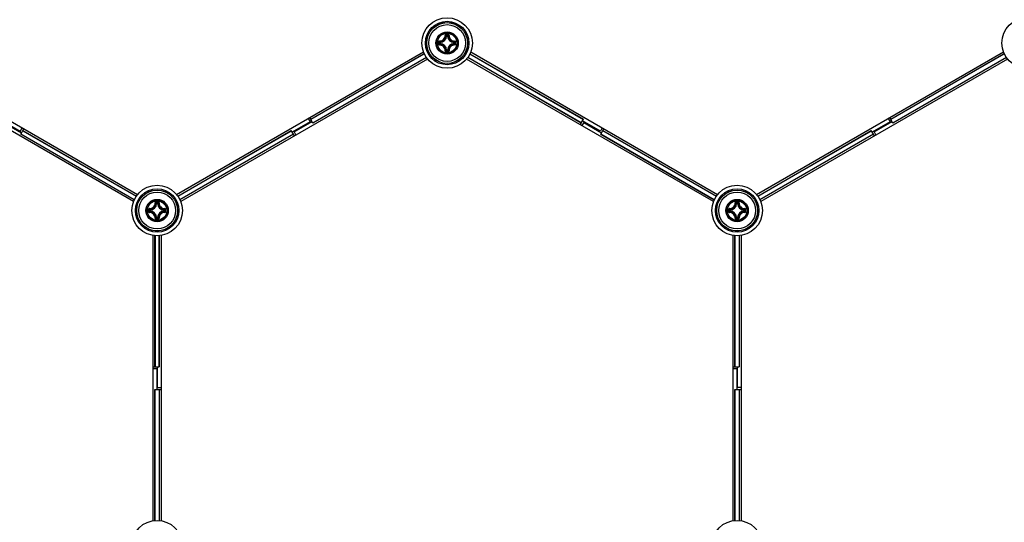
# Model space of a CAD drawing. Header units: millimetres. Extents: x 0 to 420, y 0 to 297.
# Tile 183 of 256: x 107 to 131, y 223 to 236. Entities that reach past the tile are written whole.
import ezdxf

# ---------------------------------------------------------------- set-up
doc = ezdxf.new("R2010")
doc.units = ezdxf.units.MM
doc.header["$LTSCALE"] = 23.1
doc.layers.get('0').update_dxf_attribs({"linetype": 'CONTINUOUS'})
doc.layers.add('DIM_PILOTEES', color=7, linetype='CONTINUOUS')
doc.styles.get("Standard").update_dxf_attribs({"font": 'txt', "width": 0.7})
doc.styles.add('TEXTSTYLE_4', font='txt')
doc.dimstyles.new('DIMSTYLE_5', dxfattribs={"dimtxt": 2.5, "dimasz": 3.5, "dimexe": 2, "dimexo": 0, "dimtad": 1, "dimlfac": 10, "dimdsep": 46, "dimtxsty": 'Standard', "dimblk": '_FILLED', "dimblk1": '_FILLED', "dimblk2": '_FILLED', "dimcen": 0.09, "dimazin": 2, "dimtp": 0.8, "dimtm": 0.8, "dimtfac": 1, "dimtmove": 0, "dimatfit": 2, "dimldrblk": '_FILLED', "dimfxl": 0, "dimtolj": 1, "dimarcsym": 0})

# ---------------------------------------------------------------- blocks, each defined once
blk = doc.blocks.new('_FILLED')
at = {"color": 0, "linetype": 'ByBlock'}
blk.add_solid([(0, 0), (-1, 0.1429), (-1, -0.1429)], dxfattribs=at)
blk = doc.blocks.new('*D8')
at = {"layer": 'DIM_PILOTEES', "color": 2, "linetype": 'Continuous'}
for p, q in [((124.125, 214.622), (176.063, 258.233)), ((154.337, 239.99), (124.125, 214.622)), ((93.913, 189.254), (124.125, 214.622))]:
    blk.add_line(p, q, dxfattribs=at)
at = {"layer": 'DIM_PILOTEES', "color": 2, "linetype": 'Continuous', "xscale": 3.5, "yscale": 3.5, "zscale": 3.5}
for p, rotation in [((154.337, 239.99), 40.0192182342), ((93.913, 189.254), 220.0192182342)]:
    blk.add_blockref('_FILLED', p, dxfattribs=dict(at, rotation=rotation))
at = {"layer": 'DIM_PILOTEES', "color": 2, "linetype": 'Continuous', "insert": (166.988, 254.693), "char_height": 2.5, "width": 13.83929, "attachment_point": 1, "rotation": 40.0192, "line_spacing_factor": 0.9, "style": 'TEXTSTYLE_4'}
blk.add_mtext('{\\ftxt;\\W0.0001;\\H0.0001;\\~}{\\ftxt;\\W1.3333333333;\\H2.5; }{\\ftxt;\\W0.0001;\\H0.0001;\\~}{\\ftxt;\\W0.0001;\\H0.0001;\\~}{\\ftxt;\\W2.3571428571;\\H2.5; }{\\ftxt;\\W0.0001;\\H0.0001;\\~}', dxfattribs=at)

msp = doc.modelspace()

# ---------------------------------------------------------------- linework, layer by layer
at = {"color": 7, "linetype": 'Continuous'}
for p, q in [((117.014, 235.2889), (117.0041, 235.2894)), ((117.014, 235.2889), (117.014, 235.2988)), ((117.014, 235.2988), (117.0365, 235.2988)), ((117.0141, 235.2889), (117.0364, 235.2889)), ((117.0365, 235.2889), (117.0365, 235.2988)), ((117.0365, 235.2889), (117.0464, 235.2894)), ((116.8443, 235.1066), (116.8443, 235.1291)), ((116.8542, 235.1291), (116.8443, 235.1291)), ((116.8542, 235.1066), (116.8443, 235.1066)), ((116.8542, 235.1291), (116.8537, 235.139)), ((116.8542, 235.1066), (116.8537, 235.0967)), ((116.8542, 235.1067), (116.8542, 235.1291)), ((117.1962, 235.1291), (117.1968, 235.139)), ((117.1962, 235.1291), (117.1962, 235.1067)), ((117.1962, 235.1291), (117.2062, 235.1291)), ((117.1962, 235.1066), (117.1968, 235.0967)), ((117.1962, 235.1066), (117.2062, 235.1066)), ((117.2062, 235.1291), (117.2062, 235.1066)), ((103.4037, 234.8994), (109.4472, 231.4102)), ((110.4033, 231.4102), (116.4472, 234.8996)), ((113.6871, 233.2513), (116.4657, 234.8555)), ((116.4672, 234.8523), (113.6889, 233.2482)), ((117.014, 234.9469), (117.0041, 234.9464)), ((117.014, 234.9469), (117.014, 234.9369)), ((117.0365, 234.9369), (117.014, 234.9369)), ((117.0364, 234.9469), (117.0141, 234.9469)), ((117.0365, 234.9469), (117.0365, 234.9369)), ((117.0365, 234.9469), (117.0464, 234.9464)), ((117.5836, 234.8521), (120.3616, 233.2482)), ((117.5852, 234.8552), (120.3633, 233.2513)), ((117.6037, 234.8994), (123.6472, 231.4102)), ((124.6033, 231.4102), (130.6472, 234.8996)), ((127.8871, 233.2513), (130.6657, 234.8555)), ((130.6672, 234.8523), (127.8889, 233.2482)), ((109.3471, 231.237), (103.3037, 234.7262)), ((116.5471, 234.7264), (110.5033, 231.237)), ((113.7379, 233.1634), (116.5158, 234.7672)), ((116.5178, 234.7643), (113.7396, 233.1603)), ((123.5471, 231.237), (117.5037, 234.7262)), ((120.3108, 233.1603), (117.5327, 234.7643)), ((120.3126, 233.1634), (117.5346, 234.7672)), ((130.7471, 234.7264), (124.7033, 231.237)), ((127.9379, 233.1634), (130.7158, 234.7672)), ((130.7178, 234.7643), (127.9396, 233.1603)), ((106.5751, 232.9529), (106.1266, 233.2118)), ((106.1703, 233.175), (106.6084, 232.9221)), ((113.6701, 233.1924), (113.2321, 232.9395)), ((113.2803, 232.9442), (113.7184, 233.1971)), ((113.6251, 233.2703), (113.6701, 233.1924)), ((113.7396, 233.1603), (113.6634, 233.2924)), ((120.2871, 233.1192), (120.3633, 233.2513)), ((120.3703, 233.175), (120.3253, 233.0971)), ((120.7801, 232.9616), (120.3421, 233.2145)), ((120.3703, 233.175), (120.8084, 232.9221)), ((127.8701, 233.1924), (127.4321, 232.9395)), ((127.4803, 232.9442), (127.9184, 233.1971)), ((127.8251, 233.2703), (127.8701, 233.1924)), ((127.9396, 233.1603), (127.8634, 233.2924)), ((106.5751, 232.9529), (106.6251, 233.0395)), ((106.5871, 232.8853), (106.6634, 233.0174)), ((109.3653, 231.2814), (106.5871, 232.8853)), ((109.3668, 231.2845), (106.5889, 232.8884)), ((106.6379, 232.9732), (109.4163, 231.3692)), ((106.6396, 232.9763), (109.4182, 231.3721)), ((110.4323, 231.3721), (113.2108, 232.9763)), ((110.4342, 231.3692), (113.2126, 232.9732)), ((113.2616, 232.8884), (110.4836, 231.2845)), ((113.2633, 232.8853), (110.4852, 231.2814)), ((113.2871, 232.8442), (113.2108, 232.9763)), ((113.2803, 232.9442), (113.3253, 232.8663)), ((120.8251, 233.0395), (120.7801, 232.9616)), ((120.7871, 232.8853), (120.8634, 233.0174)), ((123.5653, 231.2814), (120.7871, 232.8853)), ((120.7889, 232.8884), (123.5668, 231.2845)), ((123.6163, 231.3692), (120.8379, 232.9732)), ((120.8396, 232.9763), (123.6182, 231.3721)), ((124.6323, 231.3721), (127.4108, 232.9763)), ((124.6342, 231.3692), (127.4126, 232.9732)), ((127.4616, 232.8884), (124.6836, 231.2845)), ((127.4633, 232.8853), (124.6852, 231.2814)), ((127.4871, 232.8442), (127.4108, 232.9763)), ((127.4803, 232.9442), (127.5253, 232.8663)), ((109.914, 231.1897), (109.9041, 231.1902)), ((109.914, 231.1897), (109.914, 231.1996)), ((109.914, 231.1996), (109.9365, 231.1996)), ((109.9141, 231.1897), (109.9364, 231.1897)), ((109.9365, 231.1897), (109.9365, 231.1996)), ((109.9365, 231.1897), (109.9464, 231.1902)), ((124.114, 231.1897), (124.1041, 231.1902)), ((124.114, 231.1897), (124.114, 231.1996)), ((124.114, 231.1996), (124.1365, 231.1996)), ((124.1141, 231.1897), (124.1364, 231.1897)), ((124.1365, 231.1897), (124.1365, 231.1996)), ((124.1365, 231.1897), (124.1464, 231.1902)), ((109.7443, 231.0075), (109.7443, 231.0299)), ((109.7543, 231.0299), (109.7443, 231.0299)), ((109.7543, 231.0075), (109.7443, 231.0075)), ((109.7543, 231.0299), (109.7537, 231.0399)), ((109.7543, 231.0075), (109.7537, 230.9975)), ((109.7543, 231.0075), (109.7543, 231.0299)), ((110.0962, 231.0299), (110.0968, 231.0399)), ((110.0962, 231.0299), (110.0962, 231.0075)), ((110.0962, 231.0299), (110.1062, 231.0299)), ((110.0962, 231.0075), (110.0968, 230.9975)), ((110.0962, 231.0075), (110.1062, 231.0075)), ((110.1062, 231.0299), (110.1062, 231.0075)), ((123.9443, 231.0075), (123.9443, 231.0299)), ((123.9542, 231.0299), (123.9443, 231.0299)), ((123.9542, 231.0075), (123.9443, 231.0075)), ((123.9542, 231.0299), (123.9537, 231.0399)), ((123.9542, 231.0075), (123.9537, 230.9975)), ((123.9542, 231.0075), (123.9542, 231.0299)), ((124.2962, 231.0299), (124.2968, 231.0399)), ((124.2962, 231.0299), (124.2962, 231.0075)), ((124.2962, 231.0299), (124.3062, 231.0299)), ((124.2962, 231.0075), (124.2968, 230.9975)), ((124.2962, 231.0075), (124.3062, 231.0075)), ((124.3062, 231.0299), (124.3062, 231.0075)), ((109.914, 230.8477), (109.9041, 230.8472)), ((109.914, 230.8477), (109.914, 230.8378)), ((109.9365, 230.8378), (109.914, 230.8378)), ((109.9364, 230.8477), (109.9141, 230.8477)), ((109.9365, 230.8477), (109.9365, 230.8378)), ((109.9365, 230.8477), (109.9464, 230.8472)), ((124.114, 230.8477), (124.1041, 230.8472)), ((124.114, 230.8477), (124.114, 230.8378)), ((124.1365, 230.8378), (124.114, 230.8378)), ((124.1364, 230.8477), (124.1141, 230.8477)), ((124.1365, 230.8477), (124.1365, 230.8378)), ((124.1365, 230.8477), (124.1464, 230.8472)), ((109.8252, 223.4301), (109.8252, 230.4085)), ((109.8727, 227.1945), (109.8727, 230.4025)), ((109.8762, 230.4023), (109.8762, 227.1945)), ((109.9742, 227.1945), (109.9742, 230.4023)), ((109.9777, 230.4024), (109.9777, 227.1945)), ((110.0252, 230.4085), (110.0252, 223.4301)), ((124.0252, 223.4301), (124.0252, 230.4085)), ((124.0727, 227.1945), (124.0727, 230.4025)), ((124.0762, 227.1945), (124.0762, 230.4023)), ((124.1742, 230.4023), (124.1742, 227.1945)), ((124.1777, 230.4024), (124.1777, 227.1945)), ((124.2252, 230.4085), (124.2252, 223.4301)), ((109.8252, 227.1945), (109.9777, 227.1945)), ((109.8252, 227.1503), (109.9152, 227.1503)), ((109.9152, 227.1503), (109.9152, 226.6445)), ((109.9352, 226.6887), (109.9352, 227.1945)), ((124.0252, 227.1945), (124.1777, 227.1945)), ((124.0252, 227.1503), (124.1152, 227.1503)), ((124.1152, 227.1503), (124.1152, 226.6445)), ((124.1352, 226.6887), (124.1352, 227.1945)), ((109.8727, 223.4361), (109.8727, 226.6445)), ((109.8727, 226.6445), (110.0252, 226.6445)), ((109.8762, 223.4364), (109.8762, 226.6445)), ((109.9352, 226.6887), (110.0252, 226.6887)), ((109.9742, 226.6445), (109.9742, 223.4368)), ((109.9777, 226.6445), (109.9777, 223.4366)), ((124.0727, 223.4361), (124.0727, 226.6445)), ((124.0727, 226.6445), (124.2252, 226.6445)), ((124.0762, 223.4364), (124.0762, 226.6445)), ((124.2252, 226.6887), (124.1352, 226.6887)), ((124.1742, 226.6445), (124.1742, 223.4368)), ((124.1777, 226.6445), (124.1777, 223.4366))]:
    msp.add_line(p, q, dxfattribs=at)
for centre, radius in [((117.0252, 235.1179), 0.6185), ((117.0252, 235.1179), 0.5318), ((117.0252, 235.1179), 0.5019), ((117.0252, 235.1179), 0.5), ((117.0252, 235.1179), 0.45), ((131.2252, 235.1179), 0.6185), ((117.0252, 235.1179), 0.2732), ((117.0252, 235.1179), 0.2731), ((117.0252, 235.1179), 0.262), ((117.0252, 235.1179), 0.2384), ((109.9252, 231.0187), 0.6185), ((109.9252, 231.0187), 0.5318), ((109.9252, 231.0187), 0.5019), ((109.9252, 231.0187), 0.5), ((109.9252, 231.0187), 0.45), ((124.1252, 231.0187), 0.6185), ((124.1252, 231.0187), 0.5318), ((124.1252, 231.0187), 0.5019), ((124.1252, 231.0187), 0.5), ((124.1252, 231.0187), 0.45), ((109.9252, 231.0187), 0.2732), ((109.9252, 231.0187), 0.2731), ((109.9252, 231.0187), 0.262), ((109.9252, 231.0187), 0.2384), ((124.1252, 231.0187), 0.2732), ((124.1252, 231.0187), 0.2731), ((124.1252, 231.0187), 0.262), ((124.1252, 231.0187), 0.2384), ((109.9252, 222.8203), 0.6185), ((124.1252, 222.8203), 0.6185)]:
    msp.add_circle(centre, radius, dxfattribs=at)
for centre, radius, start, end in [((116.8452, 235.2979), 0.1591, 273.05434, 356.94559), ((116.8452, 235.2979), 0.169, 273.05291, 356.9472), ((116.7157, 234.9996), 0.4088, 45.14387, 48.28215), ((117.0249, 224.4291), 10.8976, 89.85392, 90.14255), ((117.0252, 224.5125), 10.8024, 89.85569, 90.14432), ((116.6787, 234.9811), 0.462, 43.45836, 46.26688), ((117.3718, 234.9811), 0.462, 133.73298, 136.54165), ((117.2052, 235.2979), 0.169, 183.0529, 266.94717), ((117.3349, 234.9995), 0.409, 131.71862, 134.85577), ((117.2052, 235.2979), 0.1591, 183.05441, 266.94559), ((127.7138, 235.1179), 10.8973, 179.85603, 180.00033), ((127.7139, 235.1178), 10.8975, 179.99981, 180.14412), ((127.6309, 235.1179), 10.8027, 179.85574, 180.14426), ((117.1619, 235.4643), 0.4618, 223.73241, 226.54218), ((117.1619, 234.7714), 0.4618, 133.45787, 136.26741), ((117.1439, 235.4278), 0.4094, 221.71998, 224.85435), ((117.1438, 234.8081), 0.4092, 135.14517, 138.28089), ((116.8452, 234.9379), 0.1591, 3.05434, 86.94565), ((116.8452, 234.9379), 0.169, 3.05293, 86.9472), ((117.2052, 234.9379), 0.169, 93.05264, 176.94693), ((117.2052, 234.9379), 0.1591, 93.05441, 176.94559), ((116.9069, 235.4274), 0.4088, 315.14387, 318.28215), ((116.9068, 234.8082), 0.409, 41.71863, 44.85577), ((116.8884, 235.4645), 0.462, 313.45836, 316.26688), ((116.8884, 234.7713), 0.462, 43.73298, 46.54165), ((106.4196, 235.1179), 10.8027, 359.85574, 0.14426), ((106.3366, 235.1179), 10.8975, 359.99981, 0.14412), ((106.3367, 235.1178), 10.8973, 359.85603, 0.00033), ((116.7154, 235.2365), 0.4094, 311.71999, 314.85435), ((117.0238, 245.8067), 10.8976, 269.86331, 270.15193), ((116.6788, 235.2546), 0.4618, 313.73245, 316.54218), ((117.0253, 245.7232), 10.8024, 269.85526, 270.14388), ((117.3718, 235.2547), 0.462, 223.45836, 226.26689), ((117.3348, 235.2362), 0.4088, 225.14387, 228.28216), ((109.7452, 231.1987), 0.1591, 273.05434, 356.94559), ((109.7452, 231.1987), 0.169, 273.05291, 356.9472), ((109.6157, 230.9004), 0.4088, 45.14387, 48.28215), ((109.9249, 220.3299), 10.8976, 89.85392, 90.14255), ((109.9252, 220.4133), 10.8024, 89.85569, 90.14432), ((109.5787, 230.8819), 0.462, 43.45836, 46.26688), ((110.2718, 230.8819), 0.462, 133.73298, 136.54165), ((110.1052, 231.1987), 0.169, 183.0529, 266.94717), ((110.2349, 230.9003), 0.409, 131.71862, 134.85577), ((110.1052, 231.1987), 0.1591, 183.05441, 266.94559), ((123.9452, 231.1987), 0.1591, 273.05434, 356.94559), ((123.9452, 231.1987), 0.169, 273.05291, 356.9472), ((123.8157, 230.9004), 0.4088, 45.14387, 48.28215), ((124.1249, 220.3299), 10.8976, 89.85392, 90.14255), ((123.7787, 230.8819), 0.462, 43.45836, 46.26688), ((124.1252, 220.4133), 10.8024, 89.85569, 90.14432), ((124.4718, 230.8819), 0.462, 133.73298, 136.54165), ((124.3052, 231.1987), 0.169, 183.0529, 266.94717), ((124.4349, 230.9003), 0.409, 131.71862, 134.85577), ((124.3052, 231.1987), 0.1591, 183.05441, 266.94559), ((120.6138, 231.0188), 10.8973, 179.85603, 180.00033), ((120.6139, 231.0187), 10.8975, 179.99981, 180.14412), ((120.5309, 231.0187), 10.8027, 179.85574, 180.14426), ((110.0619, 231.3651), 0.4618, 223.73241, 226.54218), ((110.062, 230.6722), 0.4618, 133.45787, 136.26741), ((110.0439, 231.3286), 0.4094, 221.71998, 224.85435), ((110.0438, 230.7089), 0.4092, 135.14517, 138.28089), ((109.7452, 230.8387), 0.1591, 3.05434, 86.94565), ((109.7452, 230.8387), 0.169, 3.05293, 86.9472), ((110.1052, 230.8387), 0.169, 93.05264, 176.94693), ((110.1052, 230.8387), 0.1591, 93.05441, 176.94559), ((109.8069, 231.3282), 0.4088, 315.14387, 318.28215), ((109.8068, 230.7091), 0.409, 41.71863, 44.85577), ((109.7884, 231.3653), 0.462, 313.45836, 316.26688), ((109.7884, 230.6721), 0.462, 43.73298, 46.54165), ((99.3196, 231.0187), 10.8027, 359.85574, 0.14426), ((99.2366, 231.0187), 10.8975, 359.99981, 0.14412), ((99.2367, 231.0186), 10.8973, 359.85603, 0.00033), ((134.8138, 231.0188), 10.8973, 179.85603, 180.00033), ((134.8139, 231.0187), 10.8975, 179.99981, 180.14412), ((124.2619, 231.3651), 0.4618, 223.73241, 226.54218), ((134.7309, 231.0187), 10.8027, 179.85574, 180.14426), ((124.2619, 230.6722), 0.4618, 133.45787, 136.26741), ((124.2439, 231.3286), 0.4094, 221.71998, 224.85435), ((124.2438, 230.7089), 0.4092, 135.14517, 138.28089), ((123.9452, 230.8387), 0.1591, 3.05434, 86.94565), ((123.9452, 230.8387), 0.169, 3.05293, 86.9472), ((124.3052, 230.8387), 0.169, 93.05264, 176.94693), ((124.3052, 230.8387), 0.1591, 93.05441, 176.94559), ((124.0069, 231.3282), 0.4088, 315.14387, 318.28215), ((124.0068, 230.7091), 0.409, 41.71863, 44.85577), ((123.9884, 231.3653), 0.462, 313.45836, 316.26688), ((123.9884, 230.6721), 0.462, 43.73298, 46.54165), ((113.5196, 231.0187), 10.8027, 359.85574, 0.14426), ((113.4365, 231.0187), 10.8975, 359.99981, 0.14412), ((113.4367, 231.0186), 10.8973, 359.85603, 0.00033), ((109.6154, 231.1374), 0.4094, 311.71999, 314.85435), ((109.9238, 241.7075), 10.8976, 269.86331, 270.15193), ((109.5788, 231.1554), 0.4618, 313.73245, 316.54218), ((109.9253, 241.6241), 10.8024, 269.85526, 270.14388), ((110.2718, 231.1555), 0.462, 223.45836, 226.26689), ((110.2348, 231.137), 0.4088, 225.14387, 228.28216), ((123.8154, 231.1374), 0.4094, 311.71999, 314.85435), ((124.1238, 241.7075), 10.8976, 269.86331, 270.15193), ((123.7788, 231.1554), 0.4618, 313.73245, 316.54218), ((124.1253, 241.6241), 10.8024, 269.85526, 270.14388), ((124.4718, 231.1555), 0.462, 223.45836, 226.26689), ((124.4348, 231.137), 0.4088, 225.14387, 228.28216)]:
    msp.add_arc(centre, radius, start, end, dxfattribs=at)
for points, knots in [([(116.8372, 235.1657), (116.8555, 235.1651), (116.8929, 235.1716), (116.9404, 235.2028), (116.9715, 235.2502), (116.978, 235.2876), (116.9774, 235.306)], [0, 0, 0, 0, 0.2490657, 0.5000009, 0.7509336, 1, 1, 1, 1]), ([(116.8384, 235.1553), (116.8579, 235.1547), (116.8978, 235.1616), (116.9483, 235.1948), (116.9815, 235.2453), (116.9884, 235.2852), (116.9878, 235.3048)], [0, 0, 0, 0, 0.2491878, 0.5000017, 0.7508139, 1, 1, 1, 1]), ([(116.9978, 235.3266), (116.9925, 235.3266), (116.9816, 235.3222), (116.9773, 235.3112), (116.9774, 235.306)], [0, 0, 0, 0, 0.502102, 1, 1, 1, 1]), ([(116.9774, 235.3059), (116.9797, 235.306), (116.9829, 235.306), (116.9863, 235.3054), (116.9875, 235.3051), (116.9878, 235.3048)], [0, 0, 0, 0, 0.6581827, 0.8829032, 1, 1, 1, 1]), ([(116.998, 235.3149), (116.9954, 235.3149), (116.9899, 235.3128), (116.9877, 235.3073), (116.9878, 235.3048)], [0, 0, 0, 0, 0.504442, 1, 1, 1, 1]), ([(116.9978, 235.3266), (116.9978, 235.324), (116.998, 235.3201), (116.9977, 235.3162), (116.998, 235.3149)], [0, 0, 0, 0, 0.6630552, 1, 1, 1, 1]), ([(117.0527, 235.3266), (117.0527, 235.324), (117.0525, 235.3201), (117.0527, 235.3162), (117.0525, 235.3149)], [0, 0, 0, 0, 0.663059, 1, 1, 1, 1]), ([(117.0627, 235.3048), (117.0628, 235.3073), (117.0605, 235.3128), (117.0551, 235.3149), (117.0525, 235.3149)], [0, 0, 0, 0, 0.4955539, 1, 1, 1, 1]), ([(117.0731, 235.3059), (117.0732, 235.3112), (117.0689, 235.3222), (117.058, 235.3266), (117.0527, 235.3266)], [0, 0, 0, 0, 0.4975538, 1, 1, 1, 1]), ([(117.0627, 235.3048), (117.0621, 235.2852), (117.069, 235.2453), (117.1022, 235.1948), (117.1527, 235.1616), (117.1926, 235.1547), (117.2121, 235.1553)], [0, 0, 0, 0, 0.2491874, 0.4999997, 0.7508135, 1, 1, 1, 1]), ([(117.0731, 235.3059), (117.0708, 235.306), (117.0676, 235.306), (117.0642, 235.3054), (117.0629, 235.3051), (117.0627, 235.3048)], [0, 0, 0, 0, 0.6581811, 0.8829017, 1, 1, 1, 1]), ([(117.0731, 235.3059), (117.0725, 235.2876), (117.079, 235.2502), (117.1101, 235.2028), (117.1576, 235.1716), (117.195, 235.1651), (117.2133, 235.1657)], [0, 0, 0, 0, 0.2490667, 0.5000001, 0.7509355, 1, 1, 1, 1]), ([(116.8372, 235.1657), (116.832, 235.1659), (116.8209, 235.1616), (116.8165, 235.1506), (116.8165, 235.1453)], [0, 0, 0, 0, 0.4978879, 1, 1, 1, 1]), ([(116.8165, 235.1453), (116.8191, 235.1453), (116.823, 235.1451), (116.827, 235.1454), (116.8283, 235.1451)], [0, 0, 0, 0, 0.6630628, 1, 1, 1, 1]), ([(116.8165, 235.0904), (116.8191, 235.0904), (116.823, 235.0906), (116.827, 235.0904), (116.8283, 235.0907)], [0, 0, 0, 0, 0.6630545, 1, 1, 1, 1]), ([(116.8165, 235.0904), (116.8165, 235.0852), (116.8209, 235.0742), (116.832, 235.0699), (116.8372, 235.0701)], [0, 0, 0, 0, 0.5021153, 1, 1, 1, 1]), ([(116.8384, 235.1553), (116.8358, 235.1554), (116.8303, 235.1532), (116.8282, 235.1477), (116.8283, 235.1451)], [0, 0, 0, 0, 0.4955566, 1, 1, 1, 1]), ([(116.8283, 235.0907), (116.8282, 235.088), (116.8303, 235.0826), (116.8358, 235.0804), (116.8384, 235.0804)], [0, 0, 0, 0, 0.5044401, 1, 1, 1, 1]), ([(116.8372, 235.1657), (116.8371, 235.1634), (116.8371, 235.1602), (116.8377, 235.1569), (116.838, 235.1556), (116.8384, 235.1553)], [0, 0, 0, 0, 0.6581809, 0.8829012, 1, 1, 1, 1]), ([(116.8372, 235.0701), (116.8371, 235.0724), (116.8371, 235.0756), (116.8377, 235.0789), (116.838, 235.0802), (116.8384, 235.0804)], [0, 0, 0, 0, 0.658178, 0.8828997, 1, 1, 1, 1]), ([(116.9774, 234.9298), (116.978, 234.9481), (116.9715, 234.9855), (116.9403, 235.033), (116.8929, 235.0641), (116.8555, 235.0706), (116.8372, 235.0701)], [0, 0, 0, 0, 0.2490667, 0.5000001, 0.7509355, 1, 1, 1, 1]), ([(116.9878, 234.931), (116.9884, 234.9505), (116.9815, 234.9904), (116.9483, 235.041), (116.8978, 235.0742), (116.8579, 235.081), (116.8384, 235.0804)], [0, 0, 0, 0, 0.2491874, 0.4999997, 0.7508135, 1, 1, 1, 1]), ([(116.8443, 235.1066), (116.8443, 235.1042), (116.8463, 235.0991), (116.8513, 235.0969), (116.8537, 235.0967)], [0, 0, 0, 0, 0.4999794, 1, 1, 1, 1]), ([(117.2121, 235.0804), (117.1926, 235.081), (117.1527, 235.0742), (117.1022, 235.041), (117.069, 234.9904), (117.0621, 234.9505), (117.0627, 234.931)], [0, 0, 0, 0, 0.2491876, 0.5000016, 0.7508137, 1, 1, 1, 1]), ([(117.2133, 235.0701), (117.1949, 235.0706), (117.1575, 235.0641), (117.1101, 235.0329), (117.079, 234.9855), (117.0725, 234.9481), (117.0731, 234.9298)], [0, 0, 0, 0, 0.2490634, 0.4999996, 0.7509324, 1, 1, 1, 1]), ([(117.2062, 235.1291), (117.2062, 235.1316), (117.2042, 235.1366), (117.1992, 235.1389), (117.1968, 235.139)], [0, 0, 0, 0, 0.4999794, 1, 1, 1, 1]), ([(117.1968, 235.0967), (117.1992, 235.0969), (117.2042, 235.0991), (117.2062, 235.1042), (117.2062, 235.1066)], [0, 0, 0, 0, 0.5000206, 1, 1, 1, 1]), ([(117.2133, 235.1657), (117.2134, 235.1634), (117.2134, 235.1602), (117.2128, 235.1569), (117.2125, 235.1556), (117.2121, 235.1553)], [0, 0, 0, 0, 0.658178, 0.8828997, 1, 1, 1, 1]), ([(117.2222, 235.1451), (117.2223, 235.1477), (117.2202, 235.1532), (117.2147, 235.1554), (117.2121, 235.1553)], [0, 0, 0, 0, 0.5044401, 1, 1, 1, 1]), ([(117.2121, 235.0804), (117.2147, 235.0804), (117.2202, 235.0826), (117.2223, 235.088), (117.2222, 235.0907)], [0, 0, 0, 0, 0.4955563, 1, 1, 1, 1]), ([(117.2133, 235.0701), (117.2134, 235.0724), (117.2134, 235.0756), (117.2128, 235.0789), (117.2125, 235.0802), (117.2121, 235.0804)], [0, 0, 0, 0, 0.6581802, 0.8829007, 1, 1, 1, 1]), ([(117.234, 235.1453), (117.234, 235.1506), (117.2296, 235.1616), (117.2185, 235.1659), (117.2133, 235.1657)], [0, 0, 0, 0, 0.5021153, 1, 1, 1, 1]), ([(117.2133, 235.0701), (117.2185, 235.0699), (117.2296, 235.0742), (117.234, 235.0852), (117.234, 235.0904)], [0, 0, 0, 0, 0.4979095, 1, 1, 1, 1]), ([(117.234, 235.1453), (117.2314, 235.1453), (117.2275, 235.1451), (117.2235, 235.1454), (117.2222, 235.1451)], [0, 0, 0, 0, 0.6630545, 1, 1, 1, 1]), ([(117.234, 235.0904), (117.2314, 235.0904), (117.2275, 235.0906), (117.2235, 235.0904), (117.2222, 235.0907)], [0, 0, 0, 0, 0.6630739, 1, 1, 1, 1]), ([(116.9774, 234.9298), (116.9773, 234.9246), (116.9816, 234.9135), (116.9925, 234.9091), (116.9978, 234.9091)], [0, 0, 0, 0, 0.4975005, 1, 1, 1, 1]), ([(116.9774, 234.9298), (116.9797, 234.9298), (116.9829, 234.9298), (116.9863, 234.9303), (116.9875, 234.9307), (116.9878, 234.931)], [0, 0, 0, 0, 0.6581811, 0.8829017, 1, 1, 1, 1]), ([(116.9878, 234.931), (116.9877, 234.9284), (116.9899, 234.923), (116.9954, 234.9209), (116.998, 234.9209)], [0, 0, 0, 0, 0.4955539, 1, 1, 1, 1]), ([(116.9978, 234.9091), (116.9978, 234.9117), (116.998, 234.9156), (116.9977, 234.9196), (116.998, 234.9209)], [0, 0, 0, 0, 0.663059, 1, 1, 1, 1]), ([(117.0365, 234.9369), (117.0389, 234.937), (117.044, 234.939), (117.0463, 234.9439), (117.0464, 234.9464)], [0, 0, 0, 0, 0.4999794, 1, 1, 1, 1]), ([(117.0525, 234.9209), (117.0551, 234.9209), (117.0605, 234.923), (117.0628, 234.9284), (117.0627, 234.931)], [0, 0, 0, 0, 0.5044421, 1, 1, 1, 1]), ([(117.0527, 234.9091), (117.0527, 234.9117), (117.0525, 234.9156), (117.0527, 234.9196), (117.0525, 234.9209)], [0, 0, 0, 0, 0.6630552, 1, 1, 1, 1]), ([(117.0527, 234.9091), (117.058, 234.9091), (117.0689, 234.9135), (117.0732, 234.9246), (117.0731, 234.9298)], [0, 0, 0, 0, 0.5021313, 1, 1, 1, 1]), ([(117.0731, 234.9298), (117.0708, 234.9298), (117.0676, 234.9298), (117.0642, 234.9303), (117.0629, 234.9307), (117.0627, 234.931)], [0, 0, 0, 0, 0.6581735, 0.8828958, 1, 1, 1, 1]), ([(109.7372, 231.0665), (109.7555, 231.066), (109.7929, 231.0724), (109.8404, 231.1036), (109.8715, 231.151), (109.878, 231.1885), (109.8774, 231.2068)], [0, 0, 0, 0, 0.2490657, 0.5000009, 0.7509336, 1, 1, 1, 1]), ([(109.7384, 231.0562), (109.7579, 231.0555), (109.7978, 231.0624), (109.8483, 231.0956), (109.8815, 231.1462), (109.8884, 231.186), (109.8878, 231.2056)], [0, 0, 0, 0, 0.2491878, 0.5000017, 0.7508139, 1, 1, 1, 1]), ([(109.8978, 231.2275), (109.8925, 231.2274), (109.8816, 231.223), (109.8773, 231.212), (109.8774, 231.2068)], [0, 0, 0, 0, 0.502102, 1, 1, 1, 1]), ([(109.8774, 231.2067), (109.8797, 231.2068), (109.8829, 231.2068), (109.8863, 231.2063), (109.8875, 231.2059), (109.8878, 231.2056)], [0, 0, 0, 0, 0.6581827, 0.8829032, 1, 1, 1, 1]), ([(109.898, 231.2157), (109.8954, 231.2157), (109.8899, 231.2136), (109.8877, 231.2082), (109.8878, 231.2056)], [0, 0, 0, 0, 0.504442, 1, 1, 1, 1]), ([(109.8978, 231.2275), (109.8978, 231.2249), (109.898, 231.221), (109.8977, 231.217), (109.898, 231.2157)], [0, 0, 0, 0, 0.6630552, 1, 1, 1, 1]), ([(109.9527, 231.2275), (109.9527, 231.2249), (109.9525, 231.221), (109.9527, 231.217), (109.9525, 231.2157)], [0, 0, 0, 0, 0.663059, 1, 1, 1, 1]), ([(109.9627, 231.2056), (109.9628, 231.2082), (109.9605, 231.2136), (109.9551, 231.2157), (109.9525, 231.2157)], [0, 0, 0, 0, 0.4955539, 1, 1, 1, 1]), ([(109.9731, 231.2068), (109.9732, 231.212), (109.9689, 231.223), (109.958, 231.2274), (109.9527, 231.2275)], [0, 0, 0, 0, 0.4975538, 1, 1, 1, 1]), ([(109.9627, 231.2056), (109.9621, 231.186), (109.969, 231.1462), (110.0022, 231.0956), (110.0527, 231.0624), (110.0926, 231.0555), (110.1121, 231.0562)], [0, 0, 0, 0, 0.2491874, 0.4999997, 0.7508135, 1, 1, 1, 1]), ([(109.9731, 231.2067), (109.9708, 231.2068), (109.9676, 231.2068), (109.9642, 231.2063), (109.9629, 231.2059), (109.9627, 231.2056)], [0, 0, 0, 0, 0.6581811, 0.8829017, 1, 1, 1, 1]), ([(109.9731, 231.2068), (109.9725, 231.1885), (109.979, 231.151), (110.0101, 231.1036), (110.0576, 231.0724), (110.095, 231.066), (110.1133, 231.0665)], [0, 0, 0, 0, 0.2490667, 0.5000001, 0.7509355, 1, 1, 1, 1]), ([(123.9372, 231.0665), (123.9555, 231.066), (123.9929, 231.0724), (124.0403, 231.1036), (124.0715, 231.151), (124.078, 231.1885), (124.0774, 231.2068)], [0, 0, 0, 0, 0.2490657, 0.5000009, 0.7509336, 1, 1, 1, 1]), ([(123.9384, 231.0562), (123.9579, 231.0555), (123.9978, 231.0624), (124.0483, 231.0956), (124.0815, 231.1462), (124.0884, 231.186), (124.0878, 231.2056)], [0, 0, 0, 0, 0.2491878, 0.5000017, 0.7508139, 1, 1, 1, 1]), ([(124.0978, 231.2275), (124.0925, 231.2274), (124.0816, 231.223), (124.0773, 231.212), (124.0774, 231.2068)], [0, 0, 0, 0, 0.502102, 1, 1, 1, 1]), ([(124.0774, 231.2067), (124.0797, 231.2068), (124.0829, 231.2068), (124.0863, 231.2063), (124.0875, 231.2059), (124.0878, 231.2056)], [0, 0, 0, 0, 0.6581827, 0.8829032, 1, 1, 1, 1]), ([(124.098, 231.2157), (124.0954, 231.2157), (124.0899, 231.2136), (124.0877, 231.2082), (124.0878, 231.2056)], [0, 0, 0, 0, 0.504442, 1, 1, 1, 1]), ([(124.0978, 231.2275), (124.0978, 231.2249), (124.098, 231.221), (124.0977, 231.217), (124.098, 231.2157)], [0, 0, 0, 0, 0.6630552, 1, 1, 1, 1]), ([(124.1527, 231.2275), (124.1527, 231.2249), (124.1525, 231.221), (124.1527, 231.217), (124.1524, 231.2157)], [0, 0, 0, 0, 0.663059, 1, 1, 1, 1]), ([(124.1627, 231.2056), (124.1628, 231.2082), (124.1605, 231.2136), (124.1551, 231.2157), (124.1524, 231.2157)], [0, 0, 0, 0, 0.4955539, 1, 1, 1, 1]), ([(124.1731, 231.2068), (124.1732, 231.212), (124.1689, 231.223), (124.158, 231.2274), (124.1527, 231.2275)], [0, 0, 0, 0, 0.4975538, 1, 1, 1, 1]), ([(124.1627, 231.2056), (124.1621, 231.186), (124.169, 231.1462), (124.2022, 231.0956), (124.2527, 231.0624), (124.2926, 231.0555), (124.3121, 231.0562)], [0, 0, 0, 0, 0.2491874, 0.4999997, 0.7508135, 1, 1, 1, 1]), ([(124.1731, 231.2067), (124.1708, 231.2068), (124.1676, 231.2068), (124.1642, 231.2063), (124.1629, 231.2059), (124.1627, 231.2056)], [0, 0, 0, 0, 0.6581811, 0.8829017, 1, 1, 1, 1]), ([(124.1731, 231.2068), (124.1725, 231.1885), (124.179, 231.151), (124.2101, 231.1036), (124.2576, 231.0724), (124.295, 231.066), (124.3133, 231.0665)], [0, 0, 0, 0, 0.2490667, 0.5000001, 0.7509355, 1, 1, 1, 1]), ([(109.7372, 231.0665), (109.732, 231.0667), (109.7209, 231.0624), (109.7165, 231.0514), (109.7165, 231.0461)], [0, 0, 0, 0, 0.4978879, 1, 1, 1, 1]), ([(109.7165, 231.0461), (109.7191, 231.0461), (109.723, 231.0459), (109.727, 231.0462), (109.7283, 231.0459)], [0, 0, 0, 0, 0.6630628, 1, 1, 1, 1]), ([(109.7165, 230.9912), (109.7191, 230.9912), (109.723, 230.9914), (109.727, 230.9912), (109.7283, 230.9915)], [0, 0, 0, 0, 0.6630545, 1, 1, 1, 1]), ([(109.7165, 230.9912), (109.7165, 230.986), (109.7209, 230.975), (109.732, 230.9707), (109.7372, 230.9709)], [0, 0, 0, 0, 0.5021153, 1, 1, 1, 1]), ([(109.7384, 231.0562), (109.7358, 231.0562), (109.7303, 231.054), (109.7282, 231.0485), (109.7283, 231.0459)], [0, 0, 0, 0, 0.4955566, 1, 1, 1, 1]), ([(109.7283, 230.9915), (109.7282, 230.9889), (109.7303, 230.9834), (109.7358, 230.9812), (109.7384, 230.9812)], [0, 0, 0, 0, 0.5044401, 1, 1, 1, 1]), ([(109.7372, 231.0665), (109.7371, 231.0642), (109.7371, 231.061), (109.7377, 231.0577), (109.738, 231.0564), (109.7384, 231.0562)], [0, 0, 0, 0, 0.6581809, 0.8829012, 1, 1, 1, 1]), ([(109.7372, 230.9709), (109.7371, 230.9732), (109.7371, 230.9764), (109.7377, 230.9797), (109.738, 230.981), (109.7384, 230.9812)], [0, 0, 0, 0, 0.658178, 0.8828997, 1, 1, 1, 1]), ([(109.8774, 230.8306), (109.878, 230.8489), (109.8715, 230.8864), (109.8403, 230.9338), (109.7929, 230.965), (109.7555, 230.9714), (109.7372, 230.9709)], [0, 0, 0, 0, 0.2490667, 0.5000001, 0.7509355, 1, 1, 1, 1]), ([(109.8878, 230.8318), (109.8884, 230.8513), (109.8815, 230.8912), (109.8483, 230.9418), (109.7978, 230.975), (109.7579, 230.9818), (109.7384, 230.9812)], [0, 0, 0, 0, 0.2491874, 0.4999997, 0.7508135, 1, 1, 1, 1]), ([(109.7443, 231.0075), (109.7443, 231.005), (109.7463, 231), (109.7513, 230.9977), (109.7537, 230.9975)], [0, 0, 0, 0, 0.4999794, 1, 1, 1, 1]), ([(110.1121, 230.9812), (110.0926, 230.9818), (110.0527, 230.975), (110.0022, 230.9418), (109.969, 230.8912), (109.9621, 230.8513), (109.9627, 230.8318)], [0, 0, 0, 0, 0.2491876, 0.5000016, 0.7508137, 1, 1, 1, 1]), ([(110.1133, 230.9709), (110.0949, 230.9714), (110.0575, 230.9649), (110.0101, 230.9338), (109.979, 230.8863), (109.9725, 230.8489), (109.9731, 230.8306)], [0, 0, 0, 0, 0.2490634, 0.4999996, 0.7509324, 1, 1, 1, 1]), ([(110.1062, 231.0299), (110.1062, 231.0324), (110.1042, 231.0374), (110.0992, 231.0397), (110.0968, 231.0399)], [0, 0, 0, 0, 0.4999794, 1, 1, 1, 1]), ([(110.0968, 230.9975), (110.0992, 230.9977), (110.1042, 231), (110.1062, 231.005), (110.1062, 231.0075)], [0, 0, 0, 0, 0.5000206, 1, 1, 1, 1]), ([(110.1133, 231.0665), (110.1134, 231.0642), (110.1134, 231.061), (110.1128, 231.0577), (110.1125, 231.0564), (110.1121, 231.0562)], [0, 0, 0, 0, 0.658178, 0.8828997, 1, 1, 1, 1]), ([(110.1222, 231.0459), (110.1223, 231.0485), (110.1202, 231.054), (110.1147, 231.0562), (110.1121, 231.0562)], [0, 0, 0, 0, 0.5044401, 1, 1, 1, 1]), ([(110.1121, 230.9812), (110.1147, 230.9812), (110.1202, 230.9834), (110.1223, 230.9889), (110.1222, 230.9915)], [0, 0, 0, 0, 0.4955563, 1, 1, 1, 1]), ([(110.1133, 230.9709), (110.1134, 230.9732), (110.1134, 230.9764), (110.1128, 230.9797), (110.1125, 230.981), (110.1121, 230.9812)], [0, 0, 0, 0, 0.6581802, 0.8829007, 1, 1, 1, 1]), ([(110.134, 231.0461), (110.134, 231.0514), (110.1296, 231.0624), (110.1185, 231.0667), (110.1133, 231.0665)], [0, 0, 0, 0, 0.5021153, 1, 1, 1, 1]), ([(110.1133, 230.9709), (110.1185, 230.9707), (110.1296, 230.975), (110.134, 230.986), (110.134, 230.9912)], [0, 0, 0, 0, 0.4979095, 1, 1, 1, 1]), ([(110.134, 231.0461), (110.1314, 231.0461), (110.1275, 231.0459), (110.1235, 231.0462), (110.1222, 231.0459)], [0, 0, 0, 0, 0.6630545, 1, 1, 1, 1]), ([(110.134, 230.9912), (110.1314, 230.9913), (110.1275, 230.9915), (110.1235, 230.9912), (110.1222, 230.9915)], [0, 0, 0, 0, 0.6630739, 1, 1, 1, 1]), ([(123.9372, 231.0665), (123.932, 231.0667), (123.9209, 231.0624), (123.9165, 231.0514), (123.9165, 231.0461)], [0, 0, 0, 0, 0.4978879, 1, 1, 1, 1]), ([(123.9165, 231.0461), (123.9191, 231.0461), (123.923, 231.0459), (123.927, 231.0462), (123.9282, 231.0459)], [0, 0, 0, 0, 0.6630628, 1, 1, 1, 1]), ([(123.9165, 230.9912), (123.9191, 230.9912), (123.923, 230.9914), (123.927, 230.9912), (123.9282, 230.9915)], [0, 0, 0, 0, 0.6630545, 1, 1, 1, 1]), ([(123.9165, 230.9912), (123.9165, 230.986), (123.9209, 230.975), (123.932, 230.9707), (123.9372, 230.9709)], [0, 0, 0, 0, 0.5021153, 1, 1, 1, 1]), ([(123.9384, 231.0562), (123.9358, 231.0562), (123.9303, 231.054), (123.9282, 231.0485), (123.9282, 231.0459)], [0, 0, 0, 0, 0.4955566, 1, 1, 1, 1]), ([(123.9282, 230.9915), (123.9282, 230.9889), (123.9303, 230.9834), (123.9358, 230.9812), (123.9384, 230.9812)], [0, 0, 0, 0, 0.5044401, 1, 1, 1, 1]), ([(123.9372, 231.0665), (123.9371, 231.0642), (123.9371, 231.061), (123.9377, 231.0577), (123.938, 231.0564), (123.9384, 231.0562)], [0, 0, 0, 0, 0.6581809, 0.8829012, 1, 1, 1, 1]), ([(123.9372, 230.9709), (123.9371, 230.9732), (123.9371, 230.9764), (123.9377, 230.9797), (123.938, 230.981), (123.9384, 230.9812)], [0, 0, 0, 0, 0.658178, 0.8828997, 1, 1, 1, 1]), ([(124.0774, 230.8306), (124.078, 230.8489), (124.0715, 230.8864), (124.0403, 230.9338), (123.9929, 230.965), (123.9555, 230.9714), (123.9372, 230.9709)], [0, 0, 0, 0, 0.2490667, 0.5000001, 0.7509355, 1, 1, 1, 1]), ([(124.0878, 230.8318), (124.0884, 230.8513), (124.0815, 230.8912), (124.0483, 230.9418), (123.9978, 230.975), (123.9579, 230.9818), (123.9384, 230.9812)], [0, 0, 0, 0, 0.2491874, 0.4999997, 0.7508135, 1, 1, 1, 1]), ([(123.9443, 231.0075), (123.9443, 231.005), (123.9463, 231), (123.9513, 230.9977), (123.9537, 230.9975)], [0, 0, 0, 0, 0.4999794, 1, 1, 1, 1]), ([(124.3121, 230.9812), (124.2926, 230.9818), (124.2527, 230.975), (124.2022, 230.9418), (124.169, 230.8912), (124.1621, 230.8513), (124.1627, 230.8318)], [0, 0, 0, 0, 0.2491876, 0.5000016, 0.7508137, 1, 1, 1, 1]), ([(124.3132, 230.9709), (124.2949, 230.9714), (124.2575, 230.9649), (124.2101, 230.9338), (124.179, 230.8863), (124.1725, 230.8489), (124.1731, 230.8306)], [0, 0, 0, 0, 0.2490634, 0.4999996, 0.7509324, 1, 1, 1, 1]), ([(124.3062, 231.0299), (124.3061, 231.0324), (124.3042, 231.0374), (124.2992, 231.0397), (124.2968, 231.0399)], [0, 0, 0, 0, 0.4999794, 1, 1, 1, 1]), ([(124.2968, 230.9975), (124.2992, 230.9977), (124.3042, 231), (124.3061, 231.005), (124.3062, 231.0075)], [0, 0, 0, 0, 0.5000206, 1, 1, 1, 1]), ([(124.3133, 231.0665), (124.3134, 231.0642), (124.3134, 231.061), (124.3128, 231.0577), (124.3125, 231.0564), (124.3121, 231.0562)], [0, 0, 0, 0, 0.658178, 0.8828997, 1, 1, 1, 1]), ([(124.3222, 231.0459), (124.3222, 231.0485), (124.3202, 231.054), (124.3147, 231.0562), (124.3121, 231.0562)], [0, 0, 0, 0, 0.5044401, 1, 1, 1, 1]), ([(124.3121, 230.9812), (124.3147, 230.9812), (124.3202, 230.9834), (124.3222, 230.9889), (124.3222, 230.9915)], [0, 0, 0, 0, 0.4955563, 1, 1, 1, 1]), ([(124.3133, 230.9709), (124.3134, 230.9732), (124.3134, 230.9764), (124.3128, 230.9797), (124.3125, 230.981), (124.3121, 230.9812)], [0, 0, 0, 0, 0.6581802, 0.8829007, 1, 1, 1, 1]), ([(124.3132, 230.9709), (124.3185, 230.9707), (124.3296, 230.975), (124.334, 230.986), (124.334, 230.9912)], [0, 0, 0, 0, 0.4979095, 1, 1, 1, 1]), ([(124.334, 231.0461), (124.334, 231.0514), (124.3296, 231.0624), (124.3185, 231.0667), (124.3133, 231.0665)], [0, 0, 0, 0, 0.5021153, 1, 1, 1, 1]), ([(124.334, 231.0461), (124.3314, 231.0461), (124.3275, 231.0459), (124.3235, 231.0462), (124.3222, 231.0459)], [0, 0, 0, 0, 0.6630545, 1, 1, 1, 1]), ([(124.334, 230.9912), (124.3314, 230.9913), (124.3275, 230.9915), (124.3235, 230.9912), (124.3222, 230.9915)], [0, 0, 0, 0, 0.6630739, 1, 1, 1, 1]), ([(109.8774, 230.8306), (109.8773, 230.8254), (109.8816, 230.8144), (109.8925, 230.8099), (109.8978, 230.8099)], [0, 0, 0, 0, 0.4975005, 1, 1, 1, 1]), ([(109.8774, 230.8307), (109.8797, 230.8306), (109.8829, 230.8306), (109.8863, 230.8311), (109.8875, 230.8315), (109.8878, 230.8318)], [0, 0, 0, 0, 0.6581811, 0.8829017, 1, 1, 1, 1]), ([(109.8878, 230.8318), (109.8877, 230.8292), (109.8899, 230.8238), (109.8954, 230.8217), (109.898, 230.8217)], [0, 0, 0, 0, 0.4955539, 1, 1, 1, 1]), ([(109.8978, 230.8099), (109.8978, 230.8125), (109.898, 230.8164), (109.8977, 230.8204), (109.898, 230.8217)], [0, 0, 0, 0, 0.663059, 1, 1, 1, 1]), ([(109.9365, 230.8378), (109.9389, 230.8378), (109.944, 230.8398), (109.9463, 230.8447), (109.9464, 230.8472)], [0, 0, 0, 0, 0.4999794, 1, 1, 1, 1]), ([(109.9525, 230.8217), (109.9551, 230.8217), (109.9605, 230.8238), (109.9628, 230.8292), (109.9627, 230.8318)], [0, 0, 0, 0, 0.5044421, 1, 1, 1, 1]), ([(109.9527, 230.8099), (109.9527, 230.8125), (109.9525, 230.8164), (109.9528, 230.8204), (109.9525, 230.8217)], [0, 0, 0, 0, 0.6630552, 1, 1, 1, 1]), ([(109.9527, 230.8099), (109.958, 230.8099), (109.9689, 230.8143), (109.9732, 230.8254), (109.9731, 230.8306)], [0, 0, 0, 0, 0.5021313, 1, 1, 1, 1]), ([(109.9731, 230.8307), (109.9708, 230.8306), (109.9676, 230.8306), (109.9642, 230.8311), (109.9629, 230.8315), (109.9627, 230.8318)], [0, 0, 0, 0, 0.6581735, 0.8828958, 1, 1, 1, 1]), ([(124.0774, 230.8306), (124.0773, 230.8254), (124.0816, 230.8144), (124.0925, 230.8099), (124.0978, 230.8099)], [0, 0, 0, 0, 0.4975005, 1, 1, 1, 1]), ([(124.0774, 230.8307), (124.0797, 230.8306), (124.0829, 230.8306), (124.0863, 230.8311), (124.0875, 230.8315), (124.0878, 230.8318)], [0, 0, 0, 0, 0.6581811, 0.8829017, 1, 1, 1, 1]), ([(124.0878, 230.8318), (124.0877, 230.8292), (124.0899, 230.8238), (124.0954, 230.8217), (124.098, 230.8217)], [0, 0, 0, 0, 0.4955539, 1, 1, 1, 1]), ([(124.0978, 230.8099), (124.0978, 230.8125), (124.098, 230.8164), (124.0977, 230.8204), (124.098, 230.8217)], [0, 0, 0, 0, 0.663059, 1, 1, 1, 1]), ([(124.1365, 230.8378), (124.1389, 230.8378), (124.144, 230.8398), (124.1463, 230.8447), (124.1464, 230.8472)], [0, 0, 0, 0, 0.4999794, 1, 1, 1, 1]), ([(124.1524, 230.8217), (124.1551, 230.8217), (124.1605, 230.8238), (124.1628, 230.8292), (124.1627, 230.8318)], [0, 0, 0, 0, 0.5044421, 1, 1, 1, 1]), ([(124.1527, 230.8099), (124.1527, 230.8125), (124.1525, 230.8164), (124.1527, 230.8204), (124.1524, 230.8217)], [0, 0, 0, 0, 0.6630552, 1, 1, 1, 1]), ([(124.1527, 230.8099), (124.158, 230.8099), (124.1689, 230.8143), (124.1732, 230.8254), (124.1731, 230.8306)], [0, 0, 0, 0, 0.5021313, 1, 1, 1, 1]), ([(124.1731, 230.8307), (124.1708, 230.8306), (124.1676, 230.8306), (124.1642, 230.8311), (124.1629, 230.8315), (124.1627, 230.8318)], [0, 0, 0, 0, 0.6581735, 0.8828958, 1, 1, 1, 1])]:
    msp.add_open_spline(points, degree=3, knots=knots, dxfattribs=at)
for points in [[(117.014, 235.2988), (117.0116, 235.2988), (117.0065, 235.2968), (117.0042, 235.2918), (117.0041, 235.2894)], [(117.0464, 235.2894), (117.0463, 235.2918), (117.044, 235.2968), (117.0389, 235.2988), (117.0365, 235.2988)], [(116.8537, 235.139), (116.8513, 235.1389), (116.8463, 235.1366), (116.8443, 235.1316), (116.8443, 235.1291)], [(117.0041, 234.9464), (117.0042, 234.9439), (117.0065, 234.939), (117.0116, 234.937), (117.014, 234.9369)], [(109.914, 231.1996), (109.9116, 231.1996), (109.9065, 231.1976), (109.9042, 231.1927), (109.9041, 231.1902)], [(109.9464, 231.1902), (109.9463, 231.1927), (109.944, 231.1976), (109.9389, 231.1996), (109.9365, 231.1996)], [(124.114, 231.1996), (124.1116, 231.1996), (124.1065, 231.1976), (124.1042, 231.1927), (124.1041, 231.1902)], [(124.1464, 231.1902), (124.1463, 231.1927), (124.144, 231.1976), (124.1389, 231.1996), (124.1365, 231.1996)], [(109.7537, 231.0399), (109.7513, 231.0397), (109.7463, 231.0374), (109.7443, 231.0324), (109.7443, 231.0299)], [(123.9537, 231.0399), (123.9513, 231.0397), (123.9463, 231.0374), (123.9443, 231.0324), (123.9443, 231.0299)], [(109.9041, 230.8472), (109.9042, 230.8447), (109.9065, 230.8398), (109.9116, 230.8378), (109.914, 230.8378)], [(124.1041, 230.8472), (124.1042, 230.8447), (124.1065, 230.8398), (124.1116, 230.8378), (124.114, 230.8378)]]:
    msp.add_open_spline(points, degree=3, dxfattribs=at)

# ---------------------------------------------------------------- dimensions: what is measured, and where the dimension line sits
at = {"layer": 'DIM_PILOTEES', "color": 2, "linetype": 'Continuous'}
dim = msp.add_diameter_dim_2p(p1=(154.3372, 239.9901), p2=(93.9133, 189.2539), text='{\\ftxt;\\W0.0001;\\H0.0001;\\~}{\\ftxt;\\W1.3333333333;\\H2.5; }{\\ftxt;\\W0.0001;\\H0.0001;\\~}{\\ftxt;\\W0.0001;\\H0.0001;\\~}{\\ftxt;\\W2.3571428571;\\H2.5; }{\\ftxt;\\W0.0001;\\H0.0001;\\~}', dimstyle='DIMSTYLE_5', override={"dimpost": '<>'}, dxfattribs=at)
dim.commit()
dim.dimension.update_dxf_attribs({"geometry": '*D8', "text_midpoint": (171.1483, 254.9219), "dimtype": 163})

doc.saveas('drawing.dxf')
